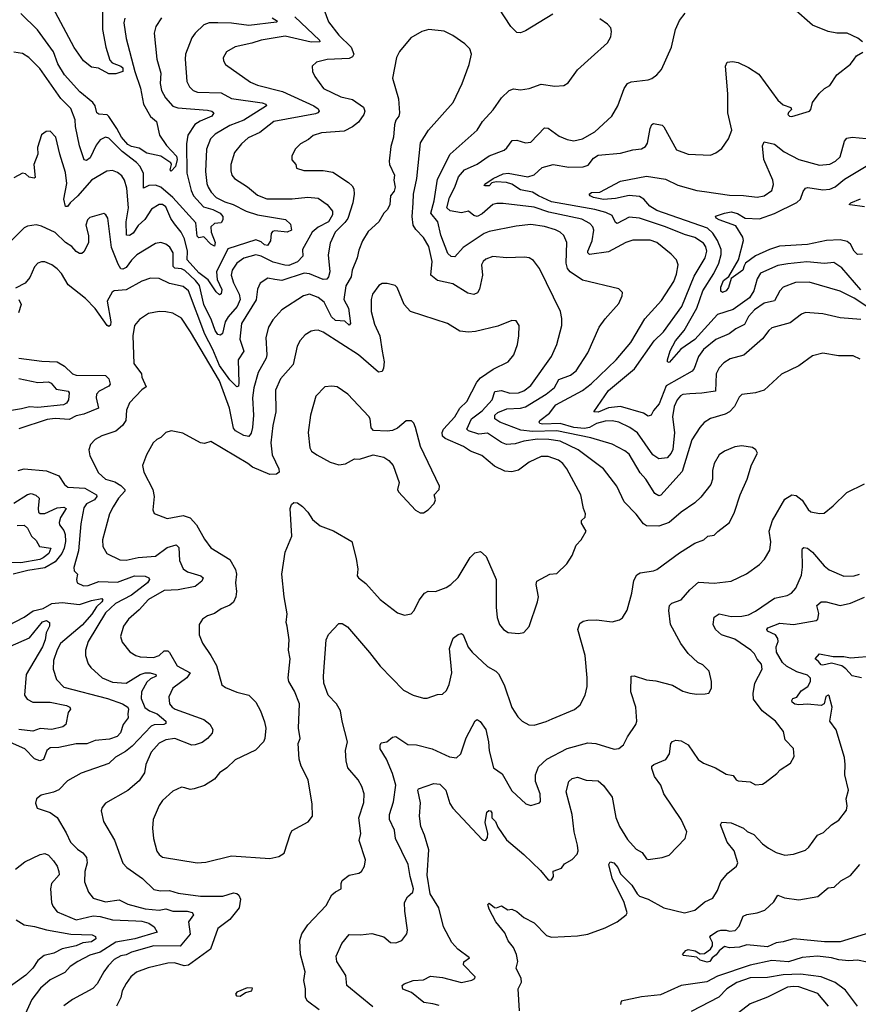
# Model space of a CAD drawing. Extents: x 1246230 to 1426786, y 660032 to 763141.
# Tile 17 of 256: x 1262089 to 1266940, y 676936 to 682634. Entities that reach past the tile are written whole.
import ezdxf

# ---------------------------------------------------------------- set-up
doc = ezdxf.new("R2010")
doc.units = 0

msp = doc.modelspace()

# ---------------------------------------------------------------- linework, layer by layer
at = {"layer": '0CON10XD'}
for points in [[(1265172, 682665), (1265015, 682568.9), (1264985, 682558.6), (1264965, 682559.2), (1264930.6, 682595), (1264762.6, 682852.6)], [(1262567.7, 682577.7), (1262587.1, 682475), (1262610.1, 682400.1), (1262624.2, 682384.2), (1262675, 682364.4), (1262685.3, 682355), (1262685, 682334), (1262645, 682320.9), (1262605, 682320), (1262545, 682353.8), (1262505, 682358.8), (1262457.5, 682395), (1262405, 682472.9), (1262265, 682732.9)], [(1263848.6, 682695), (1263875, 682622), (1263934.5, 682545), (1264005.6, 682475.6), (1264022, 682435), (1264015, 682418.5), (1263995, 682408.8), (1263867.2, 682402.8), (1263805, 682387.5), (1263781.2, 682365), (1263782, 682335), (1263795.6, 682305.6), (1263846.7, 682235), (1263946.5, 682186.5), (1264015, 682171.2), (1264077.4, 682127.4), (1264084.5, 682105), (1264080.5, 682085), (1264048.2, 682041.8), (1264015, 682013.3), (1263965, 681989.1), (1263835, 681980), (1263785.8, 681964.2), (1263758.8, 681941.2), (1263712.5, 681915), (1263683.3, 681885), (1263662.5, 681845), (1263663, 681823), (1263686.1, 681796.1), (1263690, 681775), (1263731.7, 681761.7), (1263845, 681760.5), (1263901.1, 681751.1), (1263991.2, 681691.2), (1264012.1, 681672.1), (1264020.9, 681655), (1264023.1, 681625), (1264015.5, 681575), (1263986.2, 681483.8), (1263970.1, 681459.9), (1263913.7, 681405), (1263885, 681340), (1263873.6, 681273.6), (1263883.4, 681175), (1263874.7, 681145), (1263865, 681132.4), (1263845, 681130), (1263765, 681162.5), (1263735, 681167.7), (1263605, 681124.7), (1263565, 681130.4), (1263525, 681138.5), (1263480.2, 681109.8), (1263464.7, 681075.3), (1263457.6, 681012.4), (1263372.6, 680875), (1263361.6, 680785), (1263386.2, 680715), (1263352.6, 680665), (1263357.3, 680532.7), (1263355, 680512.5), (1263345, 680509.2), (1263305, 680550.3), (1263245, 680632.4), (1263206.9, 680725), (1263159.4, 680815), (1263064.7, 681065), (1263035, 681089.3), (1262955, 681106.8), (1262895, 681135.5), (1262845, 681137.9), (1262795, 681121.2), (1262705, 681070.9), (1262635, 681065.5), (1262623.1, 681056.9), (1262596, 681005), (1262615.6, 680885), (1262613.8, 680866.2), (1262605, 680859.1), (1262594.9, 680864.9), (1262525, 680962.4), (1262470.4, 681020.4), (1262370.1, 681100.1), (1262331.3, 681165), (1262305, 681192.9), (1262275, 681214.6), (1262235, 681231.9), (1262215, 681233.1), (1262195, 681225.7), (1262175.4, 681204.6), (1262147.8, 681142.2), (1262121.7, 681108.3), (1262065, 681081.2)], [(1262697.5, 682642.5), (1262691.2, 682615), (1262705.3, 682525.3), (1262754.2, 682334.2), (1262788.4, 682238.4), (1262805.6, 682145.6), (1262845, 682074), (1262880, 682045), (1262897.1, 681965), (1262938.9, 681905), (1262996.2, 681845), (1262999.4, 681825), (1262989.6, 681785), (1262965, 681758), (1262959.2, 681765), (1262968.1, 681795), (1262964.2, 681805), (1262905, 681844.2), (1262825, 681860.7), (1262779.6, 681889.6), (1262735, 681900), (1262715, 681911.4), (1262677.6, 681955), (1262651.6, 682005), (1262605, 682073.3), (1262595, 682082.7), (1262546.9, 682086.9), (1262535.3, 682095.3), (1262525.4, 682135), (1262512.2, 682155), (1262437.1, 682217.1), (1262348.4, 682315), (1262308.8, 682378.8), (1262285, 682447.8), (1262192.5, 682575), (1262095, 682669.4)], [(1262567.5, 682692.5), (1262567.7, 682577.7)], [(1265125, 682007.3), (1265145, 682006.2), (1265208.9, 681958.9), (1265255, 681940), (1265295, 681933.8), (1265345, 681943.8), (1265415, 681985.5), (1265514, 682076), (1265549.5, 682135), (1265584.5, 682235), (1265605, 682264.3), (1265625, 682273.3), (1265725, 682286.2), (1265745, 682294), (1265775, 682313.8), (1265802, 682345), (1265859.4, 682475), (1265882.8, 682577.2), (1265905, 682630), (1265937.7, 682672.3)], [(1266963.8, 682505), (1266936.6, 682526.6), (1266875.6, 682555.6), (1266815, 682555.7), (1266765, 682565.5), (1266675, 682601.5), (1266565, 682698.6)], [(1263681, 682651), (1263823.6, 682515), (1263824.3, 682505), (1263775.6, 682504.4), (1263625, 682538.3), (1263485, 682514.6), (1263432.5, 682497.5), (1263335, 682476.7), (1263285, 682448), (1263266.1, 682413.9), (1263268, 682395), (1263280, 682375), (1263425, 682271.5), (1263465, 682254), (1263609.2, 682219.2), (1263791.1, 682135), (1263815, 682118.2), (1263820.9, 682105), (1263814.4, 682095), (1263800.1, 682089.9), (1263560, 682045), (1263478.3, 681981.7), (1263409.8, 681950.2), (1263371.5, 681915), (1263331.9, 681865), (1263309.5, 681795), (1263309.8, 681759.8), (1263316.7, 681735), (1263331.4, 681715), (1263406.7, 681666.7), (1263465, 681617.5), (1263517.7, 681597.7), (1263665, 681598), (1263755, 681607.4), (1263815, 681601.2), (1263866.9, 681565), (1263897.9, 681525), (1263899.2, 681505), (1263875.1, 681464.9), (1263815, 681433.1), (1263781.4, 681405), (1263724.5, 681305), (1263726.7, 681265), (1263695, 681233.3), (1263645, 681212.4), (1263623.4, 681213.4), (1263555, 681230.8), (1263485, 681265.7), (1263455, 681272.4), (1263385, 681253.4), (1263345, 681225.5), (1263318.5, 681185), (1263311.6, 681155), (1263325, 681111.9), (1263358.9, 681045), (1263364.3, 681015), (1263347.2, 680975), (1263294.6, 680915), (1263278.2, 680885), (1263261.8, 680818.2), (1263251.1, 680808.9), (1263235, 680812.7), (1263219.8, 680835), (1263198.8, 680895), (1263154.9, 680985), (1263128.2, 681095), (1263106.1, 681125), (1263045, 681182.5), (1263025, 681191.9), (1262986.5, 681196.5), (1262977.6, 681205), (1262977.1, 681285), (1262957.1, 681317.1), (1262935, 681335.5), (1262905, 681345.5), (1262875, 681339.5), (1262767.4, 681272.6), (1262735, 681242.3), (1262705, 681200), (1262685, 681190), (1262675, 681192.2), (1262658.6, 681218.6), (1262619.3, 681315), (1262598.9, 681485), (1262588, 681505), (1262575, 681512.5), (1262495, 681488.6), (1262480.6, 681475), (1262472.5, 681445), (1262486.9, 681385), (1262487.8, 681342.2), (1262459.3, 681290.7), (1262448.7, 681281.3), (1262435, 681280), (1262415, 681291.9), (1262390.9, 681320.9), (1262355, 681345.5), (1262295, 681401.5), (1262215, 681439.5), (1262183.6, 681446.4), (1262135, 681440), (1262115, 681429.4), (1261995, 681310)], [(1262908.9, 682645), (1262877.5, 682595), (1262867.8, 682555), (1262881.5, 682405), (1262905.9, 682325), (1262901.6, 682265), (1262909.7, 682225), (1262931.5, 682181.5), (1262975, 682133.9), (1263003.6, 682123.6), (1263175, 682111.1), (1263201.2, 682105), (1263212, 682095), (1263201.4, 682075), (1263133.4, 682046.6), (1263103, 682027), (1263061.9, 681965), (1263053, 681915), (1263056.8, 681745), (1263080.4, 681645), (1263095.2, 681615), (1263151.4, 681551.4), (1263206.9, 681535), (1263248.4, 681515), (1263264.6, 681495), (1263264.3, 681475.7), (1263255, 681458.8), (1263215, 681454), (1263195.3, 681435), (1263196.6, 681405), (1263220.5, 681345), (1263215, 681323.8), (1263195, 681334.2), (1263155, 681377.8), (1263125, 681371.1), (1263115, 681381.4), (1263107.6, 681457.6), (1262975.6, 681605.6), (1262905, 681665.7), (1262875, 681676.2), (1262836.1, 681673.9), (1262805, 681658.8), (1262805.3, 681744.7), (1262786.8, 681785), (1262765, 681808.1), (1262681.4, 681871.4), (1262605, 681948.9), (1262585, 681953.2), (1262555, 681939.2), (1262531.5, 681908.5), (1262496.7, 681835), (1262475, 681820), (1262462.9, 681822.9), (1262434.3, 681904.3), (1262412.1, 682015), (1262410.7, 682055), (1262385, 682120.6), (1262327.9, 682177.9), (1262205, 682352.2), (1262141.9, 682415), (1262105, 682438.1), (1262055, 682446.2)], [(1263548.9, 682645), (1263580.6, 682625), (1263575, 682618.6), (1263415, 682600), (1263315, 682613), (1263235, 682615.8), (1263185.3, 682614.7), (1263155, 682604.4), (1263103.8, 682556.2), (1263085, 682528), (1263048.5, 682435), (1263045.4, 682405), (1263055.5, 682275.5), (1263070.6, 682245), (1263092.5, 682225), (1263116.7, 682215), (1263255, 682209.7), (1263315, 682177.8), (1263492.5, 682152.5), (1263512.5, 682145), (1263515.7, 682135), (1263385, 682051.6), (1263305, 682021.9), (1263219.2, 681970.8), (1263193.1, 681945), (1263168.8, 681885), (1263164.1, 681755), (1263171.2, 681685), (1263178.4, 681665), (1263196.1, 681636.1), (1263226.4, 681605), (1263275, 681579.2), (1263323.6, 681563.6), (1263399.5, 681525), (1263465, 681503.7), (1263627.2, 681477.2), (1263655, 681450), (1263661.1, 681415), (1263636, 681404), (1263565, 681411.8), (1263551.8, 681408.2), (1263544, 681396), (1263539, 681355), (1263522.2, 681327.8), (1263505, 681330.2), (1263485, 681349.3), (1263455, 681360.3), (1263292.8, 681307.2), (1263227.3, 681175), (1263231.3, 681131.3), (1263257.6, 681072.4), (1263255, 681048), (1263245, 681042), (1263225, 681060), (1263178.7, 681128.7), (1263125, 681169.6), (1263057.4, 681245), (1263060.1, 681295), (1263042.7, 681365), (1263023.7, 681405), (1262985, 681453.3)], [(1265395, 682416), (1265489.7, 682500.3), (1265508.1, 682535), (1265512.9, 682565), (1265507.4, 682587.4), (1265488.6, 682608.6), (1265445, 682639.1)], [(1263820.8, 676905), (1263754, 676955), (1263742, 676975), (1263743.1, 677025), (1263732, 677075), (1263741.1, 677125), (1263713.5, 677225), (1263709.3, 677305), (1263721.6, 677345), (1263755, 677396.5), (1263861.1, 677508.9), (1263895, 677569.2), (1263915, 677588), (1263949.2, 677605), (1263948, 677635), (1263955, 677653.3), (1263995, 677683.8), (1264050, 677695), (1264065.8, 677704.2), (1264083.9, 677736.1), (1264088.3, 677771.7), (1264052.5, 677885), (1264061.4, 677925), (1264050.5, 678015), (1264079.4, 678105), (1264081.4, 678155), (1264067.6, 678197.6), (1264046.2, 678235), (1263986.7, 678305), (1263976.9, 678345), (1263974.4, 678405), (1263984.3, 678455), (1263954, 678574), (1263945.4, 678635), (1263921.2, 678675), (1263872.7, 678725), (1263848.2, 678795), (1263846.1, 678835), (1263860.8, 679045), (1263875, 679076.7), (1263935, 679140), (1263955, 679140.8), (1263985, 679121.4), (1264113, 678973), (1264175, 678892.5), (1264310, 678755), (1264364.5, 678724.5), (1264425, 678707.1), (1264445, 678707.5), (1264505, 678728.6), (1264535, 678730.8), (1264558.3, 678751.7), (1264573.6, 678786.4), (1264588.2, 678855), (1264575.5, 678995), (1264596.7, 679055), (1264625, 679076.7), (1264645, 679081.4), (1264655, 679073.8), (1264683.8, 679003.8), (1264706.5, 678975), (1264795, 678891.5), (1264843.2, 678863.2), (1264857.8, 678847.8), (1264891.2, 678785), (1264934.7, 678654.7), (1264970.2, 678600.2), (1264994.6, 678574.6), (1265034.3, 678554.3), (1265065, 678550.8), (1265135, 678572.2), (1265169.2, 678589.2), (1265298, 678642), (1265330.3, 678669.7), (1265360, 678725), (1265372, 678775), (1265372, 678825), (1265359.2, 678955), (1265317.8, 679105), (1265329.8, 679140.2), (1265347.4, 679152.6), (1265375, 679160), (1265425, 679161.5), (1265515, 679150), (1265558.8, 679161.2), (1265575, 679173.3), (1265603, 679217), (1265630, 679315), (1265641.7, 679388.3), (1265658.9, 679421.1), (1265677.4, 679432.6), (1265755, 679444.5), (1265775, 679453.1), (1265905, 679549.2), (1265995, 679604), (1266045.5, 679624.5), (1266070, 679645), (1266105, 679652), (1266127.8, 679672.2), (1266194, 679725), (1266224.2, 679785), (1266257.1, 679885), (1266296.9, 679975), (1266322.4, 680057.6), (1266357.5, 680125), (1266347.5, 680145), (1266328.3, 680158.3), (1266265, 680168.9), (1266225, 680163.1), (1266165, 680137.5), (1266135, 680115.8), (1266105.7, 680065), (1266097.1, 680025), (1266095.7, 679975), (1266085.8, 679945), (1266029.3, 679870.7), (1265995, 679837.5), (1265916, 679785), (1265846.3, 679723.7), (1265785, 679703.6), (1265715, 679705.5), (1265697.2, 679717.2), (1265655, 679772), (1265584.7, 679844.7), (1265543.1, 679935), (1265465, 680034.4), (1265318.5, 680145), (1265215, 680194.3), (1265150, 680205), (1265085, 680207), (1265004.2, 680195.8), (1264955, 680179.3), (1264905, 680176), (1264875, 680187.2), (1264795, 680241.1), (1264745, 680235.8), (1264684.4, 680254.4), (1264676.2, 680265), (1264703.3, 680325), (1264765, 680371.4), (1264822.1, 680435), (1264837.2, 680482.8), (1264875, 680488), (1264925, 680472.6), (1264975, 680474.7), (1265005, 680486.4), (1265045, 680517.9), (1265164.6, 680685), (1265195.4, 680755), (1265224.6, 680865), (1265225.4, 680905), (1265216.9, 680945), (1265095, 681193.8), (1265061.2, 681241.2), (1265035.7, 681255.7), (1265008.9, 681258.9), (1264905, 681256.7), (1264825, 681262.9), (1264785, 681248.6), (1264770, 681235), (1264760.6, 681215), (1264766.9, 681155), (1264749.2, 681075), (1264736.4, 681053.6), (1264716, 681044), (1264681.4, 681051.4), (1264595, 681104.7), (1264504.8, 681124.8), (1264467.1, 681155), (1264475.3, 681235), (1264455, 681321.4), (1264425, 681374.4), (1264379.6, 681419.6), (1264365.4, 681445), (1264359.7, 681495), (1264365, 681572.5), (1264366.7, 681625), (1264387.1, 681715), (1264407.9, 681922.1), (1264454, 681995), (1264596.5, 682155), (1264647.5, 682265), (1264688, 682375), (1264702.5, 682435), (1264692.5, 682465), (1264663.3, 682495), (1264595, 682543.3), (1264545, 682566.7), (1264455, 682578), (1264415, 682566), (1264351.7, 682528.3), (1264285, 682450), (1264269.2, 682415), (1264245.8, 682295), (1264280, 682175), (1264285.7, 682094.3), (1264282, 682075), (1264265, 682053.3), (1264256.5, 682025), (1264252, 681955), (1264235, 681900), (1264225.7, 681815), (1264228, 681795), (1264257.5, 681735), (1264252.5, 681705), (1264261.2, 681665), (1264255, 681642.5), (1264234.2, 681615), (1264230, 681565), (1264217.1, 681535), (1264195, 681514), (1264165.7, 681465), (1264105, 681409.1), (1264072.8, 681355), (1264050.2, 681299.8), (1264041.4, 681255), (1264011.8, 681185), (1264007.1, 681145), (1263975.3, 681094.7), (1263964.2, 681014.2), (1263990.8, 680965), (1264003.3, 680875), (1263995, 680866.7), (1263969.4, 680889.4), (1263915, 680893.6), (1263892.9, 680915), (1263849.8, 680999.8), (1263815, 681026.7), (1263765.4, 681045.4), (1263730.8, 681035), (1263605, 680955.6), (1263552.4, 680897.6), (1263527.5, 680855), (1263513.6, 680795), (1263519.2, 680695), (1263515.4, 680675), (1263468.5, 680591.5), (1263443.4, 680503.4), (1263436.2, 680445), (1263441.2, 680345), (1263435.2, 680275), (1263428.6, 680241.4), (1263415, 680221.9), (1263385, 680227.1), (1263337.5, 680255), (1263325, 680270), (1263302.2, 680385), (1263245.1, 680545), (1263077.1, 680827.1), (1263025, 680907.3), (1262975.3, 680935.3), (1262935, 680943.6), (1262895, 680945.6), (1262835, 680934.3), (1262781.7, 680898.3), (1262752.9, 680865), (1262743.5, 680805), (1262750, 680645), (1262793.8, 680585), (1262796.2, 680565), (1262820.5, 680509.5), (1262795, 680492.9), (1262725, 680416.7), (1262706, 680375), (1262702.5, 680315), (1262684.4, 680285), (1262645, 680253.1), (1262565, 680225.7), (1262525, 680204), (1262498, 680175), (1262489.2, 680145), (1262495, 680110), (1262545, 680011.4), (1262585.3, 679975.3), (1262639.1, 679959.1), (1262675, 679938.4), (1262698.2, 679915), (1262696.9, 679905), (1262661.2, 679865), (1262629.1, 679815), (1262608.2, 679775), (1262567.8, 679625), (1262570.6, 679585), (1262592.5, 679545), (1262668.7, 679508.7), (1262705, 679505.5), (1262775, 679521.2), (1262875, 679530.4), (1262941.2, 679578.8), (1262995, 679595.4), (1263009.1, 679579.1), (1263013.1, 679505), (1263035, 679455.5), (1263059.1, 679439.2), (1263136, 679416), (1263150.8, 679405), (1263143.1, 679385), (1263105, 679353.1), (1263005, 679335.2), (1262925, 679330.8), (1262835, 679278.5), (1262780.5, 679219.5), (1262718.6, 679165), (1262689.4, 679125), (1262671.9, 679065), (1262681.1, 679031.1), (1262726.6, 678976.6), (1262760, 678955), (1262785, 678947.5), (1262863, 678943), (1262895, 678954.6), (1262925, 678982.7), (1262945, 678981.2), (1262955, 678972.8), (1263000.4, 678895), (1263075.3, 678855), (1263055, 678825.3), (1262975, 678766), (1262952.5, 678715), (1262955.5, 678675), (1262970.6, 678655), (1262987.5, 678645), (1263154.2, 678585), (1263188, 678558), (1263207.2, 678527.2), (1263201.8, 678505), (1263176.1, 678473.9), (1263145, 678450.6), (1263105, 678437.3), (1263085, 678436.2), (1262986.1, 678473.9), (1262934, 678466), (1262895, 678446.7), (1262850, 678395), (1262819.1, 678325), (1262811.1, 678275), (1262780.5, 678229.5), (1262715, 678174.4), (1262585, 678101.2), (1262566, 678075), (1262560, 678055), (1262573.3, 677995), (1262636.9, 677886.9), (1262685, 677753.8), (1262708.7, 677728.7), (1262799.4, 677665), (1262865, 677601.5), (1262902.6, 677592.6), (1262955.8, 677595.8), (1263005, 677580), (1263135, 677562.3), (1263265, 677562.7), (1263325, 677581.1), (1263345, 677577.1), (1263357, 677567), (1263365.5, 677545), (1263359.5, 677495), (1263305, 677427.8), (1263235.5, 677375), (1263192.5, 677255), (1263065, 677162.5), (1263039.8, 677159.8), (1262985, 677176.9), (1262945, 677175.4), (1262831.7, 677148.3), (1262765, 677121.8), (1262731.1, 677095), (1262705, 677057.5), (1262682.7, 677015), (1262673.8, 676975), (1262649.6, 676925)], [(1267065, 680923.6), (1266915, 681022.8), (1266835, 681063.1), (1266655, 681115.4), (1266577.3, 681112.7), (1266504.1, 681085.9), (1266485.8, 681064.2), (1266455, 681006.7), (1266395, 680992.8), (1266338.8, 680955), (1266305, 680917.3), (1266280.7, 680869.3), (1266231.8, 680845), (1266193.6, 680816.4), (1266115, 680783.5), (1266044.7, 680725), (1266016, 680685), (1265990.9, 680615), (1265979.6, 680600.4), (1265827.9, 680515), (1265788.2, 680411.8), (1265755, 680371.5), (1265741.6, 680345), (1265725, 680338.9), (1265696.8, 680356.7), (1265565, 680394.7), (1265495, 680388.8), (1265435, 680362.8), (1265410, 680365), (1265495, 680488.5), (1265645.9, 680614.1), (1265759.6, 680775), (1265813.1, 680826.9), (1265919.3, 680975), (1265991.2, 681148.8), (1266053.2, 681255), (1266063.5, 681295), (1266058.6, 681318.6), (1266045, 681340.4), (1265994.3, 681374.3), (1265935, 681390), (1265825, 681435.6), (1265675, 681484.4), (1265615, 681491.2), (1265545, 681453.6), (1265535, 681460.8), (1265515, 681501.2), (1265478.6, 681518.6), (1265415, 681536.2), (1265165, 681579.3), (1265090, 681615), (1265055.6, 681635.6), (1264985, 681650.2), (1264935, 681682.6), (1264905, 681692), (1264844.1, 681695.9), (1264820.9, 681689.1), (1264805, 681672.9), (1264781.5, 681671.5), (1264775.8, 681675), (1264785.7, 681685), (1264826.9, 681715), (1264885, 681742), (1264914.7, 681745.3), (1265027.5, 681725), (1265065, 681735.6), (1265110.5, 681779.5), (1265173.9, 681796.1), (1265265, 681780.3), (1265348.4, 681781.6), (1265377, 681793), (1265407.6, 681832.4), (1265435, 681849.1), (1265565, 681861.1), (1265635, 681880.5), (1265685, 681886.9), (1265709.1, 681900.9), (1265720.7, 681919.3), (1265735.6, 682005), (1265745, 682026.7), (1265755, 682033.8), (1265805, 682023.8), (1265815, 682013.8), (1265888.3, 681881.7), (1265955.5, 681855.5), (1266085, 681850), (1266115, 681862.5), (1266150.9, 681889.1), (1266189.2, 681945), (1266208.1, 681995), (1266184.4, 682095), (1266185.6, 682204.4), (1266171.9, 682365), (1266181.1, 682388.9), (1266212.1, 682392.1), (1266245, 682385.7), (1266305, 682357.8), (1266365, 682317.8), (1266475, 682168), (1266505, 682141.2), (1266550, 682125), (1266552.5, 682115), (1266535, 682097.5), (1266531.2, 682085), (1266542.5, 682075), (1266554.2, 682074.2), (1266658, 682105), (1266666, 682115), (1266673.8, 682155), (1266713.6, 682206.4), (1266745, 682236.2), (1266775, 682252.5), (1266816.2, 682315), (1266894.2, 682375.8), (1266916.2, 682405), (1266930, 682425), (1266965, 682446)], [(1266950, 680670), (1266909.1, 680689.1), (1266825, 680688.9), (1266735, 680704.4), (1266675, 680687.8), (1266595, 680630.6), (1266495, 680582.5), (1266395, 680490), (1266345, 680474.4), (1266265, 680465.8), (1266250.6, 680449.4), (1266224.4, 680395), (1266194.7, 680365.3), (1266168.8, 680351.2), (1266085, 680326.5), (1266047.6, 680302.4), (1266022.2, 680275), (1265976.5, 680203.5), (1265920.3, 680019.7), (1265798, 679882), (1265785, 679879.2), (1265762.4, 679892.4), (1265711.3, 679975), (1265678.3, 680011.7), (1265615, 680118.9), (1265589.1, 680139.1), (1265515, 680177.7), (1265392.5, 680215), (1265195.1, 680255.1), (1265055, 680250.1), (1264988, 680258), (1264865.7, 680305), (1264837.1, 680325), (1264837.3, 680345), (1264855, 680360.9), (1264907.3, 680382.7), (1264985, 680385.9), (1265015, 680392.8), (1265133.6, 680466.4), (1265182.1, 680505), (1265207.7, 680552.3), (1265275, 680577.3), (1265307.6, 680602.4), (1265375, 680705.8), (1265440, 680855), (1265475, 680903.3), (1265555, 680991.2), (1265573.8, 681035), (1265576.1, 681056.1), (1265555, 681076.2), (1265345, 681127.3), (1265272.1, 681175), (1265256.7, 681195), (1265249.7, 681225), (1265254.5, 681345), (1265235.6, 681385), (1265215, 681403.5), (1265188.1, 681418.1), (1265125, 681437.2), (1265045, 681449.6), (1264960.3, 681439.7), (1264805, 681409.1), (1264775, 681396.6), (1264655, 681316), (1264605, 681262), (1264585, 681264.2), (1264565, 681280), (1264525, 681387.5), (1264508.2, 681465), (1264467.2, 681515), (1264486.9, 681585), (1264505, 681711.4), (1264578.4, 681855), (1264734.4, 681995), (1264765.6, 682045), (1264827.6, 682112.4), (1264875, 682182.5), (1264920, 682225), (1264945, 682232.9), (1264985, 682228.6), (1265035, 682235.8), (1265105, 682260), (1265185, 682249.2), (1265236.7, 682253.3), (1265260.9, 682269.1), (1265316.4, 682343.6), (1265395, 682416)], [(1262985, 681453.3), (1262964.1, 681484.1), (1262935, 681550.4), (1262915, 681563.8), (1262895, 681564.6), (1262852.1, 681537.9), (1262812.5, 681477.5), (1262775, 681443.8), (1262745, 681398), (1262725, 681384.6), (1262707.2, 681387.2), (1262704.2, 681465), (1262718.5, 681545), (1262709.6, 681659.6), (1262695.4, 681705), (1262680, 681730), (1262655, 681750.5), (1262625, 681761.8), (1262593.3, 681756.7), (1262505, 681706), (1262425.9, 681614.1), (1262380.5, 681575), (1262365, 681553.3), (1262355, 681553.3), (1262343.6, 681595), (1262362.6, 681685), (1262355, 681750), (1262320.6, 681855), (1262297.8, 681955), (1262265, 681988), (1262242.3, 681987.7), (1262215, 681967.5), (1262192, 681895), (1262193.8, 681855), (1262170.8, 681795), (1262178.6, 681721.4), (1262173.3, 681716.7), (1262143, 681723), (1262122.3, 681742.3), (1262105, 681746.2), (1262055, 681718)], [(1266955, 680898.2), (1266835, 680909.3), (1266735, 680931.8), (1266635, 680940), (1266610.5, 680929.5), (1266545, 680880), (1266439.8, 680850.2), (1266421.4, 680835), (1266385, 680786.2), (1266277.9, 680692.1), (1266199.2, 680670.8), (1266162, 680648), (1266135, 680618.6), (1266117.9, 680585), (1266114.3, 680485), (1266035, 680472.4), (1265965, 680469.6), (1265925, 680465.5), (1265911.9, 680458.1), (1265892.7, 680435), (1265874.6, 680395), (1265864.7, 680335), (1265877.4, 680245), (1265865.9, 680145.9), (1265857.8, 680125), (1265835, 680097.8), (1265785, 680093.1), (1265751.9, 680115), (1265662.3, 680242.3), (1265618.2, 680275), (1265555, 680304.7), (1265515, 680311.9), (1265475, 680309.8), (1265425, 680296.5), (1265385, 680273.5), (1265355, 680268.3), (1265295, 680273.5), (1265215, 680298), (1265113.3, 680293.3), (1265097.5, 680297.5), (1265093.6, 680305), (1265098.4, 680315), (1265152.7, 680357.3), (1265190.7, 680405), (1265345, 680488.9), (1265395, 680526.8), (1265539.6, 680665), (1265624.7, 680765), (1265705, 680903.3), (1265801.3, 681008.7), (1265871.7, 681118.3), (1265888.8, 681161.2), (1265896.8, 681215), (1265887.1, 681245), (1265857.9, 681277.9), (1265775, 681344.5), (1265735, 681357.7), (1265635, 681357.3), (1265595, 681343.8), (1265495, 681291.4), (1265384, 681275), (1265375, 681284), (1265374.7, 681295), (1265401.2, 681355), (1265410.8, 681415), (1265403.8, 681435), (1265386.4, 681455), (1265340.5, 681480.5), (1265150.5, 681520.5), (1265065, 681548.5), (1264885, 681570.7), (1264849.4, 681570.6), (1264826.5, 681563.5), (1264765, 681510.8), (1264735, 681495.6), (1264715, 681501.4), (1264685, 681525.5), (1264645, 681515.7), (1264578.3, 681528.3), (1264560.3, 681545), (1264575, 681604.4), (1264606.2, 681665), (1264627.3, 681725), (1264661.4, 681765), (1264735, 681798.7), (1264804.4, 681845.6), (1264890.5, 681879.5), (1264907.6, 681892.4), (1264938, 681935), (1264965, 681936.9), (1265015, 681922.1), (1265045.4, 681924.6), (1265125, 682007.3)], [(1266955, 681071.3), (1266845, 681197.5), (1266798.7, 681228.7), (1266745, 681224), (1266642.6, 681232.6), (1266531.9, 681221.9), (1266475, 681211.1), (1266373.4, 681166.6), (1266354.7, 681135), (1266334.7, 681065), (1266309.8, 681025), (1266215, 680956.8), (1266125, 680927.3), (1265995, 680783.2), (1265913.2, 680726.8), (1265845, 680650), (1265836.2, 680655), (1265835.6, 680665.6), (1265851.9, 680718.1), (1265881.5, 680775), (1265931.5, 680835), (1266005.5, 680964.5), (1266041.2, 681065), (1266103.7, 681165), (1266133.5, 681225), (1266146, 681275), (1266146.9, 681305), (1266126.1, 681356.1), (1266098.3, 681398.3), (1266067.1, 681427.1), (1265775, 681530.4), (1265734.3, 681555), (1265699.4, 681595), (1265675, 681611.5), (1265615, 681616.7), (1265535, 681599.3), (1265465, 681593.8), (1265407.5, 681605), (1265388.6, 681615), (1265382.5, 681625), (1265395.6, 681634.4), (1265445, 681635.7), (1265565, 681700), (1265715, 681728.2), (1265825, 681710.4), (1265895, 681675.4), (1266005, 681645.5), (1266049.8, 681639.8), (1266195, 681617.7), (1266275, 681617.1), (1266355, 681606.2), (1266395, 681615.5), (1266438.6, 681645), (1266448.9, 681681.1), (1266444.7, 681705), (1266393.4, 681825), (1266386.4, 681903.6), (1266395, 681927.5), (1266455, 681913.3), (1266510.1, 681870.1), (1266595, 681824.4), (1266715, 681792.5), (1266775, 681797.1), (1266807.1, 681815), (1266835, 681840.6), (1266859.3, 681930.7), (1266872.4, 681947.6), (1266905, 681953.8), (1266985, 681946.9)], [(1266963.2, 681276.8), (1266934.5, 681274.5), (1266915.3, 681295.3), (1266895.3, 681335.3), (1266875, 681349.6), (1266835, 681359.1), (1266755, 681355.8), (1266645, 681332.2), (1266483.6, 681323.6), (1266425.2, 681304.7), (1266345, 681268.2), (1266287.3, 681225), (1266280.2, 681210.2), (1266272.2, 681185), (1266203.6, 681136.4), (1266188.6, 681085), (1266175.6, 681064.4), (1266155, 681055.5), (1266145, 681062.5), (1266145.4, 681085.4), (1266159.5, 681125), (1266191.3, 681148.7), (1266246.3, 681243.7), (1266276.4, 681356.4), (1266271.4, 681375), (1266230.5, 681440.5), (1266135.5, 681475), (1266117.3, 681485), (1266113, 681497), (1266164.8, 681515.2), (1266205, 681521.6), (1266241.6, 681511.6), (1266285, 681484.6), (1266367.7, 681482.3), (1266455, 681512.1), (1266584.6, 681575.4), (1266605.6, 681595), (1266620.9, 681639.1), (1266635, 681658), (1266648, 681662), (1266735, 681650), (1266775, 681653.5), (1266805, 681667.6), (1266859.8, 681710.2), (1266985, 681785.6)], [(1266975, 681551.1), (1266891.9, 681561.9), (1266886.7, 681565), (1266896.2, 681575), (1266952.5, 681597.5)], [(1263115, 677754.4), (1263165, 677758.6), (1263315, 677795.5), (1263535, 677780), (1263587.7, 677792.3), (1263618.3, 677811.7), (1263654.5, 677925.5), (1263665, 677941.2), (1263756.8, 677993.2), (1263782, 678025), (1263781.4, 678095), (1263757.1, 678235), (1263718, 678315), (1263706, 678355), (1263699.2, 678445), (1263712, 678475), (1263702.5, 678535), (1263708, 678675), (1263678.5, 678748.5), (1263645.8, 678805), (1263642.9, 678825), (1263653.3, 678935), (1263644.3, 678985), (1263648.5, 679045), (1263635.9, 679124.1), (1263630.6, 679145), (1263637.1, 679195), (1263618.1, 679295), (1263604.4, 679425), (1263625, 679552.5), (1263664, 679645), (1263653.1, 679805), (1263660.8, 679829.2), (1263675, 679840), (1263695, 679838), (1263725, 679816), (1263756, 679785), (1263782.3, 679742.3), (1263827.5, 679705), (1263905, 679676.2), (1264010, 679615), (1264035.8, 679515.8), (1264044.1, 679454.1), (1264042, 679415), (1264048, 679405), (1264090.9, 679370.9), (1264175, 679278.8), (1264275, 679202), (1264315, 679188.8), (1264353.6, 679196.4), (1264370, 679215), (1264400, 679275), (1264431.2, 679315), (1264452.3, 679327.7), (1264495, 679325.8), (1264555, 679348), (1264583.3, 679365), (1264625, 679406.7), (1264695, 679522.5), (1264721.7, 679548.3), (1264755, 679556), (1264787, 679527), (1264845.8, 679395), (1264844.3, 679235), (1264851.4, 679175), (1264864.3, 679135), (1264888, 679105), (1264915, 679087.5), (1264975, 679082), (1265005, 679088.8), (1265036.6, 679123.4), (1265084.1, 679265.9), (1265089.2, 679295), (1265076.2, 679365), (1265081.2, 679385), (1265155, 679426.2), (1265195, 679430), (1265254.1, 679485.9), (1265285, 679532.5), (1265307.7, 679592.3), (1265335.8, 679624.2), (1265366, 679675), (1265339.3, 679720.7), (1265339.2, 679735), (1265359.2, 679755), (1265362.5, 679775), (1265350.6, 679805), (1265334.5, 679885), (1265254.5, 680035), (1265230.9, 680065), (1265205, 680084.6), (1265145, 680105.3), (1265105.4, 680105.4), (1265035, 680072.9), (1264975, 680027.5), (1264935, 680017.3), (1264895, 680021.2), (1264835, 680050), (1264762.6, 680112.6), (1264696.5, 680136.5), (1264655.8, 680165), (1264550.8, 680210.8), (1264534.8, 680224.8), (1264532.2, 680245), (1264539.5, 680265), (1264605, 680336.2), (1264634.1, 680385.9), (1264674.6, 680425), (1264733.2, 680536.7), (1264755, 680560.9), (1264828.5, 680611.5), (1264915, 680653.6), (1264946.3, 680693.7), (1264969.2, 680755), (1264976.4, 680805), (1264977.1, 680865), (1264960.5, 680890.5), (1264935, 680894), (1264855, 680860), (1264725, 680829.1), (1264685.5, 680825.5), (1264635, 680831.5), (1264563.3, 680875), (1264348.8, 680945), (1264312.5, 680985), (1264272.9, 681085), (1264261.2, 681095), (1264215, 681107.5), (1264185, 681106.5), (1264166, 681095), (1264129.1, 681045), (1264122.1, 681015), (1264122.5, 680945), (1264141.9, 680871.9), (1264171.8, 680805), (1264186.6, 680716.6), (1264196.6, 680655), (1264192.6, 680617.4), (1264185, 680598.6), (1264165, 680593.5), (1264049.5, 680695), (1263845, 680825.6), (1263815, 680836.9), (1263795, 680835.6), (1263775, 680830.6), (1263740.6, 680809.4), (1263712, 680778), (1263694.4, 680745), (1263670.6, 680639.4), (1263598.2, 680555), (1263569.2, 680490.8), (1263570.4, 680365), (1263552.5, 680285), (1263542.3, 680185), (1263550, 680115), (1263587.5, 680035), (1263590, 680015), (1263575, 680003.8), (1263535, 680002.5), (1263435.3, 680045.3), (1263407.8, 680065), (1263195, 680194), (1263157.8, 680182.2), (1263135, 680184.5), (1263032.1, 680242.1), (1262965, 680254.3), (1262934.5, 680245.5), (1262905, 680215.8), (1262882, 680205), (1262861.4, 680185), (1262821.9, 680115), (1262798.9, 680055), (1262806.7, 680015), (1262860, 679915), (1262867.1, 679875), (1262858.3, 679798.3), (1262866.7, 679776.7), (1262942.8, 679747.2), (1263035, 679765.5), (1263075, 679751.9), (1263111.3, 679711.3), (1263157.2, 679627.2), (1263195, 679577.5), (1263305, 679510.9), (1263338.1, 679451.9), (1263343.9, 679425), (1263337.1, 679375), (1263342.9, 679325), (1263339.2, 679295), (1263326.7, 679263.3), (1263305, 679246), (1263255, 679224), (1263215, 679197.5), (1263175, 679184.3), (1263145.6, 679164.4), (1263127.5, 679135), (1263127.1, 679075), (1263145.8, 679025.8), (1263195.4, 678955.4), (1263227.2, 678897.2), (1263258.8, 678785), (1263279.7, 678769.7), (1263345, 678742.5), (1263415, 678726), (1263454, 678685), (1263482, 678635), (1263505, 678570), (1263512, 678535), (1263507.5, 678475), (1263498.8, 678455), (1263452.2, 678407.8), (1263335, 678351.4), (1263287.1, 678305), (1263244.7, 678275.3), (1263215, 678240), (1263157.6, 678202.4), (1263097.7, 678182.3), (1263075, 678180), (1263045, 678189.2), (1263025, 678193.8), (1262975, 678170.6), (1262915.6, 678115), (1262895, 678087.5), (1262861.9, 678005), (1262856.4, 677955), (1262863.8, 677895), (1262881.9, 677821.9), (1262895, 677802.5), (1262915, 677788.6), (1263115, 677754.4)], [(1262084.7, 681014.7), (1262097.8, 680985), (1262082.5, 680937.5)], [(1262085, 680676.2), (1262217.6, 680657.6), (1262305, 680654.7), (1262348.7, 680628.7), (1262395.3, 680585.3), (1262415, 680577.5), (1262585, 680574.5), (1262604.4, 680555), (1262612.2, 680525), (1262605, 680513.9), (1262548.2, 680485), (1262533.9, 680466.1), (1262531.1, 680445), (1262544.3, 680385), (1262459.2, 680350.8), (1262415, 680341.3), (1262375, 680320.2), (1262295, 680325.8), (1262248.7, 680321.3), (1262085, 680266.7)], [(1262085, 680558), (1262195, 680535.2), (1262255, 680539.2), (1262271.2, 680531.2), (1262300.6, 680495), (1262370, 680485), (1262375.8, 680475), (1262371.5, 680435), (1262358.9, 680415), (1262342, 680405), (1262195, 680389), (1262145, 680393.3), (1262098.7, 680381.3), (1261995, 680363.9)], [(1264425, 679781.2), (1264451.7, 679798.3), (1264486.2, 679835), (1264493.8, 679855), (1264486.2, 679885), (1264516.2, 679915), (1264518, 679935), (1264408.1, 680165), (1264378.6, 680275), (1264368.5, 680298.5), (1264355, 680312), (1264325, 680312), (1264275, 680270), (1264245, 680256.7), (1264215, 680252.5), (1264135, 680256.7), (1264121.4, 680271.4), (1264115.6, 680325), (1264107.9, 680337.9), (1263987, 680467), (1263925, 680508.9), (1263895, 680514.2), (1263855, 680510), (1263801.4, 680455), (1263770.8, 680345), (1263758.6, 680245), (1263767.2, 680157.2), (1263777.8, 680137.8), (1263807.5, 680115), (1263885, 680074.4), (1263935, 680057.1), (1263973.6, 680063.6), (1264025, 680093.3), (1264055, 680091.2), (1264133.9, 680116.1), (1264195, 680103.3), (1264225, 680083.3), (1264250, 680055), (1264283.3, 679955), (1264274, 679915), (1264280.9, 679900.9), (1264377.5, 679795), (1264405, 679781.2), (1264425, 679781.2)], [(1262080, 680025), (1262115, 680034.5), (1262245, 680022.9), (1262315.3, 679995.3), (1262348.6, 679945), (1262367.9, 679927.9), (1262465, 679923.6), (1262534.3, 679885), (1262535.3, 679875), (1262521.3, 679855), (1262475, 679831.5), (1262461, 679809), (1262443.2, 679716.8), (1262430.2, 679559.8), (1262403.2, 679463.2), (1262404.3, 679444.3), (1262424.2, 679425), (1262417.1, 679395), (1262420.8, 679375), (1262458.6, 679358.6), (1262485, 679360.7), (1262547.3, 679382.7), (1262655, 679379.6), (1262753.7, 679416.3), (1262815, 679413.2), (1262836.7, 679405), (1262840.4, 679395), (1262827.9, 679375), (1262735.8, 679304.2), (1262642.5, 679255), (1262585, 679201.3), (1262485.4, 679035), (1262469.5, 678985), (1262469.5, 678955), (1262485, 678906.2), (1262501.4, 678885), (1262566, 678826), (1262625, 678800.3), (1262705, 678795.3), (1262785, 678844.4), (1262815, 678854.4), (1262843.3, 678855), (1262877.5, 678845), (1262878.1, 678835), (1262845, 678820), (1262825, 678800.4), (1262793.5, 678745), (1262791, 678705), (1262813.3, 678653.3), (1262840, 678635), (1262885, 678616.5), (1262934, 678575), (1262935, 678560.5), (1262922.5, 678555), (1262866.4, 678553.6), (1262849.1, 678545), (1262739.7, 678430.3), (1262701, 678399), (1262643.8, 678366.2), (1262605, 678330), (1262445.4, 678274.6), (1262365, 678230), (1262315, 678178), (1262285, 678164), (1262212.7, 678147.3), (1262186.7, 678125), (1262181.2, 678101.2), (1262190.7, 678070.7), (1262265, 678046), (1262305, 678017.5), (1262358.7, 677928.7), (1262382.5, 677875), (1262423.5, 677833.5), (1262455, 677813.5), (1262476, 677785), (1262479.7, 677755), (1262466.8, 677705), (1262463.6, 677645), (1262486.9, 677585), (1262515, 677551.2), (1262585, 677530), (1262665, 677540.8), (1262715.2, 677515.2), (1262815, 677489.3), (1262895, 677481.7), (1262935, 677489.2), (1262975, 677476.1), (1263057.5, 677475), (1263087.3, 677467.3), (1263094.3, 677455), (1263066, 677414), (1263075, 677342.5), (1263016.7, 677273.3), (1262865.5, 677274.5), (1262735, 677238.7), (1262705, 677222.4), (1262675, 677217.5), (1262635.5, 677195), (1262600.6, 677159.4), (1262576.6, 677123.4), (1262536.7, 677055), (1262511.5, 677028.5), (1262395.3, 676964.7), (1262345, 676927.5)], [(1264132.5, 676922.5), (1263980.6, 677045), (1263975, 677103.8), (1263923.5, 677185), (1263919.5, 677215), (1263951.6, 677288.4), (1263995, 677341.2), (1264060.7, 677339.3), (1264125.8, 677345.8), (1264195, 677326.2), (1264234.2, 677294.2), (1264265, 677292.5), (1264298.8, 677305), (1264328.1, 677345), (1264331.5, 677365), (1264316.3, 677476.3), (1264315.5, 677525), (1264331.6, 677558.4), (1264362.9, 677585), (1264367.2, 677605), (1264347.5, 677675), (1264336.9, 677745), (1264263.6, 677895), (1264256.7, 677945), (1264227.9, 678005), (1264228.7, 678035), (1264251.4, 678108.6), (1264264.7, 678205), (1264245, 678272.5), (1264210, 678355), (1264173.3, 678415), (1264173.2, 678436.8), (1264180.5, 678449.5), (1264212.5, 678455), (1264245, 678482.5), (1264265, 678486.7), (1264335, 678440), (1264385, 678438), (1264474.2, 678414.2), (1264575, 678369.2), (1264615, 678362.5), (1264640.6, 678385), (1264672.2, 678477.8), (1264722.8, 678577.2), (1264735, 678584.4), (1264752.1, 678572.1), (1264785, 678526.7), (1264801.2, 678455), (1264803.6, 678403.6), (1264830.5, 678305), (1264879.4, 678269.4), (1264935, 678172), (1265017.1, 678097.1), (1265045, 678086.7), (1265095, 678102), (1265100.8, 678109.2), (1265098.9, 678155), (1265072.8, 678225), (1265071.6, 678265), (1265089.2, 678310.8), (1265138.1, 678355), (1265255, 678415.9), (1265375, 678448.6), (1265421.2, 678445), (1265527, 678413), (1265555, 678416), (1265582.4, 678437.6), (1265605.6, 678485), (1265652.9, 678555), (1265658.9, 678575), (1265652.9, 678655), (1265623.5, 678745), (1265626.7, 678835), (1265642.3, 678837.7), (1265714.6, 678814.6), (1265768.3, 678808.3), (1265865, 678784), (1265925, 678749.2), (1265965, 678737.5), (1266005, 678731.2), (1266053, 678733), (1266075, 678737.5), (1266090, 678765), (1266090.8, 678805), (1266077.1, 678865), (1266041.3, 678901.3), (1266011.2, 678915), (1265956.4, 678966.4), (1265913.3, 679025), (1265854, 679134), (1265844.6, 679215), (1265846.9, 679245), (1265861.9, 679258.1), (1265915, 679276.7), (1265965, 679334.5), (1266015, 679378.8), (1266105, 679372.9), (1266204.4, 679385.6), (1266293.2, 679426.8), (1266367.8, 679482.2), (1266397.2, 679512.8), (1266427.1, 679565), (1266433, 679613), (1266424.6, 679675), (1266444, 679736), (1266515, 679860), (1266555, 679884.2), (1266581.1, 679881.1), (1266615, 679854.3), (1266649.3, 679799.3), (1266665, 679785.8), (1266715, 679776), (1266742, 679778), (1266795, 679820), (1266872.8, 679897.2), (1266975, 679947.5)], [(1262055, 679836.2), (1262135, 679885.5), (1262155, 679891.5), (1262182.8, 679882.8), (1262201.4, 679865), (1262195.3, 679805), (1262198.8, 679785), (1262206.7, 679776.7), (1262235, 679777.2), (1262305, 679808.6), (1262345, 679813.5), (1262358.5, 679805), (1262325.8, 679754.2), (1262316.8, 679725), (1262319.9, 679709.9), (1262345, 679678.2), (1262352.7, 679655), (1262354.9, 679615), (1262347.3, 679575), (1262333.8, 679545), (1262295, 679497.2), (1262235, 679462.8), (1262136.4, 679446.4), (1262050.8, 679425)], [(1262075, 679706.7), (1262115, 679708.2), (1262135, 679691.9), (1262156.5, 679645), (1262185, 679620.8), (1262204.2, 679585), (1262268.5, 679575), (1262256.9, 679545), (1262225, 679519.1), (1262205, 679510.7), (1262095, 679491.3), (1261934, 679495)], [(1264515, 676930.4), (1264478.9, 676938.9), (1264427.3, 676947.3), (1264355.5, 677005.5), (1264304.4, 677024.4), (1264301.2, 677045), (1264312.5, 677055), (1264365, 677074), (1264425, 677078.6), (1264465, 677098.9), (1264535, 677092), (1264645, 677063.3), (1264705, 677075.6), (1264720.8, 677085), (1264724.3, 677095), (1264655.7, 677165), (1264657.5, 677182.5), (1264690, 677205), (1264624, 677255), (1264589.2, 677295), (1264540.9, 677385), (1264513.7, 677493.7), (1264463.2, 677575), (1264446.6, 677683.4), (1264455, 677830), (1264430, 677915), (1264408.5, 677965), (1264400.8, 678025), (1264407.6, 678102.4), (1264392.3, 678175), (1264395.9, 678184.1), (1264485.3, 678214.7), (1264520, 678210), (1264554.2, 678175), (1264577.9, 678097.9), (1264595, 678070.8), (1264765, 677890), (1264775, 677883.8), (1264785, 677886.2), (1264795, 677902.5), (1264796.2, 677925), (1264782.1, 677987.9), (1264792, 678048), (1264802.4, 678057.6), (1264811.9, 678055), (1264819.1, 678045), (1264820.5, 678015), (1264840.7, 677995), (1264855, 677962.3), (1264905, 677888), (1265005, 677803.1), (1265101.2, 677711.2), (1265145, 677656.7), (1265155, 677653.8), (1265165, 677656.7), (1265177.5, 677675), (1265175, 677707.5), (1265222.5, 677725), (1265240.9, 677749.1), (1265285, 677774.4), (1265313.1, 677805), (1265320, 677825), (1265315, 677856.7), (1265297.1, 677935), (1265284.7, 678035), (1265250, 678165), (1265265, 678226), (1265285, 678242.9), (1265315, 678250), (1265365, 678233.5), (1265435, 678230), (1265465, 678202.5), (1265516.5, 678135), (1265537, 678017), (1265557.5, 677965), (1265605, 677889.4), (1265655, 677834.3), (1265688.8, 677815), (1265715, 677778), (1265725, 677774.4), (1265805, 677785.8), (1265845, 677798.8), (1265938.8, 677895), (1265947.1, 677935), (1265915.6, 678005), (1265814.7, 678155), (1265798, 678205), (1265761.4, 678255), (1265745, 678300), (1265746.2, 678313.8), (1265757.5, 678325), (1265826.7, 678353.3), (1265847.1, 678385), (1265854.7, 678445.3), (1265865, 678457.8), (1265885, 678465.6), (1265915, 678461.4), (1265955, 678438.1), (1266013.5, 678353.5), (1266045, 678330.8), (1266114.3, 678304.3), (1266175, 678267.5), (1266215, 678260), (1266233.3, 678235), (1266245, 678229.2), (1266315, 678223.3), (1266345, 678206.7), (1266385, 678210), (1266400.5, 678219.5), (1266468.9, 678271.1), (1266487.7, 678292.3), (1266547.7, 678332.3), (1266569.2, 678370.8), (1266565, 678416.7), (1266516.7, 678466.7), (1266507.5, 678515), (1266460, 678575), (1266383.9, 678633.9), (1266332.8, 678702.8), (1266331.2, 678735), (1266340.5, 678795), (1266384.3, 678875), (1266380, 678905), (1266354.2, 678934.2), (1266338.5, 678965), (1266317.8, 678985), (1266225, 679048.7), (1266148, 679075), (1266114.3, 679105), (1266099.4, 679135), (1266105, 679176.7), (1266135, 679195.7), (1266205, 679179.5), (1266265, 679181.8), (1266305, 679190.6), (1266345, 679210.4), (1266454.1, 679285.9), (1266527.8, 679302.2), (1266553.7, 679316.3), (1266579.2, 679345), (1266610.8, 679419.2), (1266616.8, 679465), (1266614.5, 679565.5), (1266615.9, 679574.1), (1266625, 679579.2), (1266645, 679575.5), (1266675, 679551.8), (1266742.7, 679472.7), (1266770.5, 679450.5), (1266855, 679413.1), (1266915, 679415.6), (1266946.2, 679425)], [(1262021.9, 679128.1), (1262115, 679176.2), (1262166.9, 679213.1), (1262225, 679227), (1262275, 679256.1), (1262335, 679262.4), (1262435, 679250), (1262505, 679273.8), (1262565, 679284.2), (1262570.5, 679275), (1262564.5, 679265), (1262533, 679237), (1262506.8, 679193.3), (1262450.1, 679129.9), (1262325.3, 679025), (1262305, 678987.1), (1262284.6, 678925), (1262281.8, 678875), (1262301.1, 678815), (1262345, 678771.2), (1262597.5, 678705), (1262684.3, 678675), (1262714, 678655), (1262718.8, 678645), (1262715, 678617.5), (1262716.8, 678595), (1262688.4, 678555), (1262672.7, 678507.3), (1262653.1, 678486.9), (1262609.2, 678470.8), (1262526.3, 678463.7), (1262476.9, 678443.1), (1262416.5, 678443.5), (1262315, 678421.8), (1262265, 678420.9), (1262246.4, 678405), (1262227.4, 678352.6), (1262205.4, 678344.6), (1262175, 678356.5), (1262119.4, 678415), (1262035, 678452)], [(1266475, 679052.5), (1266461.1, 679075), (1266414.8, 679094.8), (1266410, 679105), (1266415.6, 679115), (1266485, 679141.2), (1266565, 679134), (1266695, 679157.5), (1266705.7, 679165), (1266712.1, 679197.9), (1266700, 679245), (1266725.6, 679264.4), (1266754.4, 679265.6), (1266835, 679244.5), (1266895, 679258.1), (1266975, 679292.4)], [(1262035, 679009.3), (1262145, 679057.2), (1262220.4, 679149.6), (1262245, 679157), (1262261.9, 679145), (1262262, 679125), (1262242.2, 679085), (1262236.1, 679045), (1262221.4, 679005), (1262126.8, 678845), (1262116.5, 678725), (1262132.2, 678702.2), (1262165, 678685.4), (1262265, 678685.2), (1262360.4, 678665), (1262380, 678655), (1262382.5, 678645), (1262368.9, 678625), (1262355.3, 678554.7), (1262337.8, 678542.2), (1262275, 678525.9), (1262207.7, 678532.3), (1262165, 678516.2), (1262085, 678527.2)], [(1264980.7, 676899.3), (1264972, 677025), (1264991.2, 677065), (1264990, 677085), (1264961.5, 677145), (1264969.4, 677185), (1264963.2, 677225), (1264945.7, 677265), (1264914.5, 677304.5), (1264895, 677349.2), (1264843.7, 677413.7), (1264805, 677486), (1264796.4, 677513.6), (1264805, 677521.2), (1264835, 677495.8), (1264847.5, 677495), (1264875, 677506.7), (1264913, 677483), (1264935, 677487.5), (1264965, 677474), (1265005, 677438.6), (1265065, 677408.6), (1265135.5, 677335.5), (1265164.6, 677324.6), (1265315, 677332.5), (1265375, 677342.5), (1265475, 677378.2), (1265545, 677414.4), (1265596.8, 677453.2), (1265602, 677465), (1265585.6, 677525), (1265515, 677666), (1265496.2, 677745), (1265505, 677761.1), (1265525, 677754.4), (1265548, 677728), (1265565, 677691.9), (1265630, 677625), (1265660, 677575), (1265675, 677562.5), (1265725, 677545.6), (1265815, 677493.8), (1265935, 677465.6), (1265995, 677480.6), (1266051.2, 677528.8), (1266098.8, 677551.2), (1266125.2, 677594.8), (1266145, 677646.5), (1266185, 677694.5), (1266234.3, 677735), (1266243.6, 677755), (1266221.8, 677825), (1266181.1, 677875), (1266142.5, 677975), (1266150, 677990), (1266205, 677986.7), (1266275, 677955.4), (1266296.5, 677936.5), (1266335, 677918.5), (1266385.7, 677865), (1266419.8, 677839.8), (1266465, 677814.5), (1266515, 677799.4), (1266564.3, 677805.7), (1266635, 677829.2), (1266654, 677845), (1266703.8, 677915), (1266738.9, 677931.1), (1266784.2, 677975.8), (1266827.4, 678002.6), (1266870.9, 678059.1), (1266875.6, 678085), (1266869.4, 678125), (1266883.5, 678175), (1266861.1, 678265), (1266864.5, 678325), (1266859.6, 678365), (1266812.5, 678525), (1266774.3, 678575), (1266788.5, 678655), (1266772, 678722), (1266765, 678725.7), (1266752.6, 678717.4), (1266741.2, 678675), (1266724.1, 678665.9), (1266645, 678674), (1266595, 678668.7), (1266572.8, 678672.8), (1266557.7, 678685), (1266554.9, 678695.1), (1266561.8, 678705), (1266585, 678712.7), (1266609, 678751), (1266648.4, 678775), (1266663.1, 678805), (1266663.3, 678823.3), (1266645, 678840), (1266585, 678861.1), (1266525, 678892.4), (1266500.4, 678915), (1266466.4, 678975), (1266463.6, 679005), (1266475.4, 679035), (1266475, 679052.5)], [(1266958.5, 678825), (1266905, 678837.3), (1266868.4, 678878.4), (1266845, 678894.2), (1266785, 678910.3), (1266735, 678898), (1266725, 678901.2), (1266710.2, 678920.2), (1266690, 678935), (1266715.9, 678964.1), (1266795, 678948.8), (1266855, 678949.3), (1266895, 678940.9), (1267035, 678951.9)], [(1262065, 677717.5), (1262118.7, 677761.3), (1262207.4, 677802.6), (1262235, 677809.5), (1262255, 677800), (1262285, 677766.5), (1262306.2, 677735), (1262316.4, 677705), (1262317.1, 677685), (1262272.9, 677635), (1262266.4, 677605), (1262273.3, 677525), (1262280, 677505), (1262305, 677472.1), (1262415, 677425.8), (1262515, 677448.5), (1262555, 677444.8), (1262625, 677424.7), (1262760.6, 677419.4), (1262795, 677417.4), (1262835.6, 677405), (1262866.5, 677385), (1262885, 677354), (1262755.2, 677315.2), (1262645, 677295.2), (1262555, 677237.6), (1262495, 677221.2), (1262425.6, 677185), (1262381.9, 677155), (1262349.8, 677120.2), (1262265, 677077.5), (1262209.5, 677030.5), (1262159.4, 676965), (1262112.1, 676857.9)], [(1267005, 677349.1), (1266835, 677298.7), (1266745, 677297.8), (1266565, 677314.5), (1266505, 677297.1), (1266465, 677292.5), (1266415, 677269.2), (1266295, 677280), (1266252.6, 677267.4), (1266195, 677262.5), (1266165, 677271.2), (1266135, 677245.8), (1266118.2, 677221.8), (1266094.6, 677205.4), (1266080.8, 677185), (1266065, 677179.5), (1266025, 677191.1), (1266005, 677210), (1265928, 677218), (1265922.5, 677225), (1265941.6, 677248.4), (1265955, 677252.7), (1265996.4, 677246.4), (1266025, 677229.4), (1266049.8, 677230.2), (1266084.3, 677255), (1266095.5, 677275), (1266095.7, 677295), (1266080, 677325), (1266086, 677335), (1266125, 677360), (1266145, 677365.7), (1266176.2, 677366.2), (1266195, 677360), (1266227, 677363), (1266250.7, 677389.3), (1266274.4, 677445.6), (1266294.4, 677455.6), (1266355, 677465.7), (1266399.1, 677480.9), (1266451.3, 677528.7), (1266475, 677568.8), (1266512.1, 677552.1), (1266595, 677540), (1266705, 677560), (1266765, 677610), (1266800, 677615), (1266838.5, 677651.5), (1266895, 677681.9), (1266948.5, 677745)], [(1262069.2, 677425), (1262115.9, 677395.9), (1262175, 677386.5), (1262243.6, 677366.4), (1262385, 677343), (1262507.7, 677337.7), (1262528.2, 677328.2), (1262530, 677315), (1262505, 677297.3), (1262455, 677291.6), (1262415, 677274), (1262335, 677256.7), (1262286.8, 677233.2), (1262230.6, 677219.4), (1262195, 677189.1), (1262164.7, 677145), (1262125.4, 677104.6), (1262015, 677025.3)], [(1267255, 676935.4), (1267234.8, 676954.8), (1267189.5, 677019.5), (1267125, 677070.8), (1267105, 677082), (1267045.6, 677095), (1267022.9, 677162.9), (1266990.7, 677180.7), (1266935, 677191.9), (1266885, 677188.5), (1266826.2, 677193.8), (1266785, 677205.3), (1266704.3, 677214.3), (1266615, 677208.1), (1266535, 677181.6), (1266439.9, 677190.1), (1266315, 677163.8), (1266125, 677099), (1266062.7, 677067.3), (1265915.8, 677045), (1265795, 676991.2), (1265685, 676979.1), (1265567.5, 676955), (1265563.3, 676935)], [(1266935.5, 676925.5), (1266865, 677017.7), (1266805, 677062), (1266725, 677095.3), (1266605, 677110.2), (1266505, 677106.2), (1266415, 677091.1), (1266315, 677090), (1266237.3, 677062.7), (1266178.8, 677025), (1266132.2, 676977.8), (1265972.5, 676895)], [(1263365, 676983.8), (1263396.1, 677003.9), (1263432.5, 677015), (1263435, 677030), (1263405, 677032.5), (1263344.2, 677005.8), (1263337.5, 676995), (1263342.5, 676985), (1263365, 676983.8)], [(1266766.5, 676926.5), (1266705, 676998.7), (1266595, 677037.2), (1266565, 677040.2), (1266530, 677035), (1266415, 676977.1), (1266315, 676938.5), (1266221.3, 676868.7)]]:
    msp.add_lwpolyline(points, dxfattribs=at)

doc.saveas('drawing.dxf')
